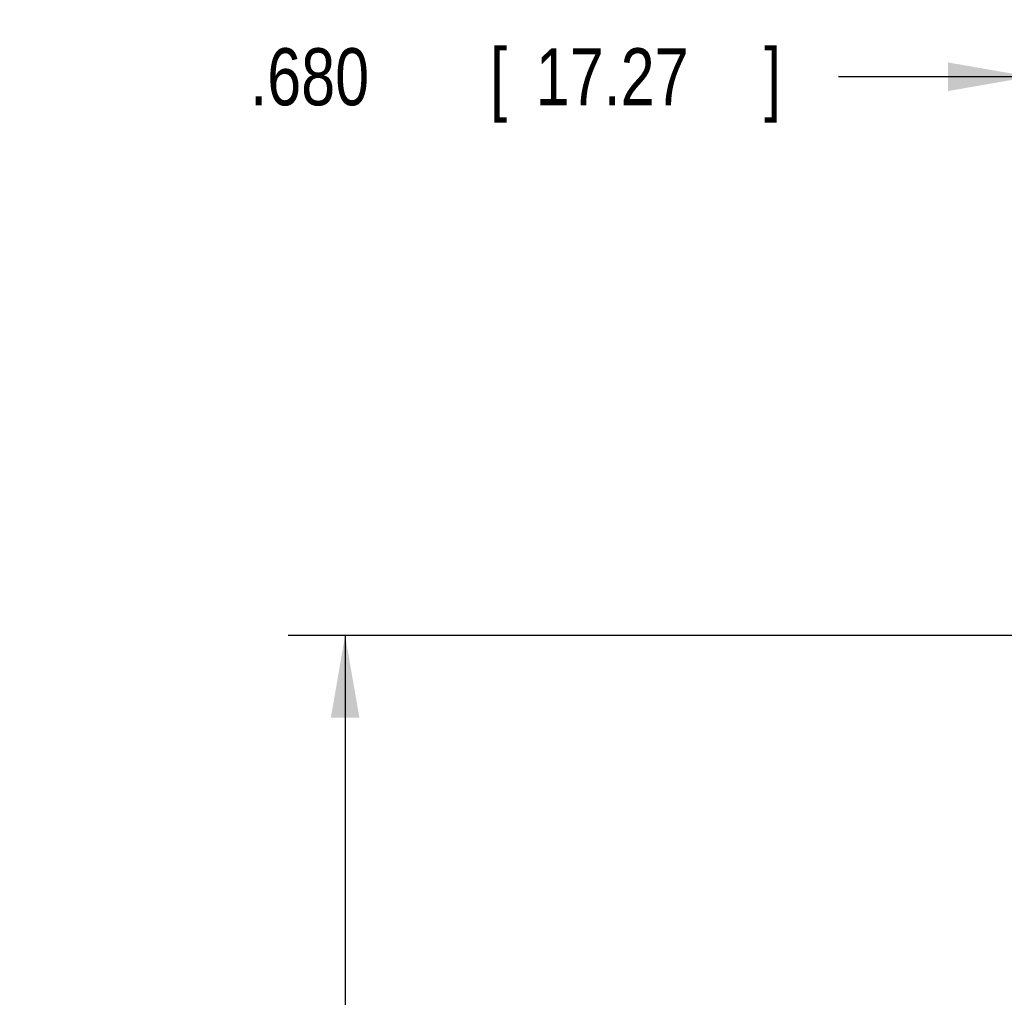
# Model space of a CAD drawing. Header units: inches. Extents: x 0 to 34, y 0 to 22.
# Tile 10 of 64: x 4.7 to 6.9, y 10 to 12.1. Entities that reach past the tile are written whole.
import ezdxf

# ---------------------------------------------------------------- set-up
doc = ezdxf.new("R2010")
doc.units = ezdxf.units.IN
doc.header["$LTSCALE"] = 1.87
doc.header["$MEASUREMENT"] = 0
doc.layers.get('0').update_dxf_attribs({"linetype": 'CONTINUOUS'})
doc.layers.add('DIMENSIONS', color=7, linetype='CONTINUOUS')
doc.styles.get("Standard").update_dxf_attribs({"font": 'txt', "width": 0.8})
doc.dimstyles.new('DIMSTYLE_1', dxfattribs={"dimtxt": 0.125, "dimasz": 0.18, "dimexe": 0.18, "dimexo": 0.0625, "dimgap": 0.09, "dimtad": 0, "dimtih": 1, "dimtoh": 1, "dimdec": 3, "dimzin": 4, "dimdsep": 46, "dimtxsty": 'STANDARD', "dimblk": '_FILLED', "dimblk1": '_FILLED', "dimblk2": '_FILLED', "dimcen": 0.09, "dimadec": 0, "dimazin": 0, "dimtp": 0.01, "dimtm": 0.01, "dimtfac": 1, "dimtdec": 3, "dimtofl": 0, "dimtmove": 0, "dimatfit": 3, "dimldrblk": '_FILLED', "dimfxl": 1, "dimtolj": 1, "dimtzin": 4, "dimarcsym": 0})

# ---------------------------------------------------------------- blocks, each defined once
blk = doc.blocks.new('_FILLED')
at = {"color": 0, "linetype": 'BYBLOCK'}
blk.add_solid([(0, 0), (-1, 0.174), (-1, -0.174)], dxfattribs=at)
blk = doc.blocks.new('*D14')
at = {"layer": 'DIMENSIONS', "color": 2, "linetype": 'CONTINUOUS'}
for p, q in [((7.5657, 10.7518), (5.3232, 10.7518)), ((5.4482, 10.7518), (5.4482, 8.7723)), ((5.4482, 6.4693), (5.4482, 8.5223)), ((7.0987, 6.4693), (5.3232, 6.4693))]:
    blk.add_line(p, q, dxfattribs=at)
at = {"layer": 'DIMENSIONS', "color": 2, "linetype": 'CONTINUOUS', "xscale": 0.18, "yscale": 0.18, "zscale": 0.18}
for p, rotation in [((5.4482, 10.7518), 90), ((5.4482, 6.4693), 270)]:
    blk.add_blockref('_FILLED', p, dxfattribs=dict(at, rotation=rotation))
at = {"layer": 'DIMENSIONS', "color": 2, "linetype": 'CONTINUOUS', "width": 0.8}
for s, p in [('4.283', (4.7357, 8.5848)), ('[', (5.3607, 8.5848)), ('108.78', (5.4607, 8.5848)), (']', (6.0607, 8.5848))]:
    blk.add_text(s, height=0.125, dxfattribs=at).set_placement(p)
blk = doc.blocks.new('*D15')
at = {"layer": 'DIMENSIONS', "color": 2, "linetype": 'CONTINUOUS'}
for p, q in [((6.9482, 10.1398), (6.9482, 12.1004)), ((7.6282, 10.8143), (7.6282, 12.1004)), ((6.9482, 11.9754), (6.528, 11.9754)), ((7.6282, 11.9754), (7.9882, 11.9754))]:
    blk.add_line(p, q, dxfattribs=at)
at = {"layer": 'DIMENSIONS', "color": 2, "linetype": 'CONTINUOUS', "xscale": 0.18, "yscale": 0.18, "zscale": 0.18}
blk.add_blockref('_FILLED', (6.9482, 11.9754), dxfattribs=at)
at = {"layer": 'DIMENSIONS', "color": 2, "linetype": 'CONTINUOUS', "xscale": 0.18, "yscale": 0.18, "zscale": 0.18, "rotation": 180}
blk.add_blockref('_FILLED', (7.6282, 11.9754), dxfattribs=at)
at = {"layer": 'DIMENSIONS', "color": 2, "linetype": 'CONTINUOUS', "width": 0.8}
for s, p in [('.680', (5.2405, 11.9129)), ('[', (5.7655, 11.9129)), ('17.27', (5.8655, 11.9129)), (']', (6.3655, 11.9129))]:
    blk.add_text(s, height=0.125, dxfattribs=at).set_placement(p)

msp = doc.modelspace()

# ---------------------------------------------------------------- dimensions: what is measured, and where the dimension line sits
at = {"layer": 'DIMENSIONS', "color": 2, "linetype": 'CONTINUOUS'}
dim = msp.add_linear_dim(base=(7.6282, 11.9754), p1=(6.9482, 10.1398), p2=(7.6282, 10.8143), dimstyle='DIMSTYLE_1', dxfattribs=at)
dim.commit()
dim.dimension.update_dxf_attribs({"geometry": '*D15', "text_midpoint": (5.853, 11.9754), "dimtype": 160})
dim = msp.add_linear_dim(base=(5.4482417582, 10.7518165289), p1=(7.0986729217, 6.4693165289), p2=(7.5657417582, 10.7518165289), angle=90, dimstyle='DIMSTYLE_1', dxfattribs=at)
dim.commit()
dim.dimension.update_dxf_attribs({"geometry": '*D14', "text_midpoint": (5.4482417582, 8.647295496), "dimtype": 160})

doc.saveas('drawing.dxf')
